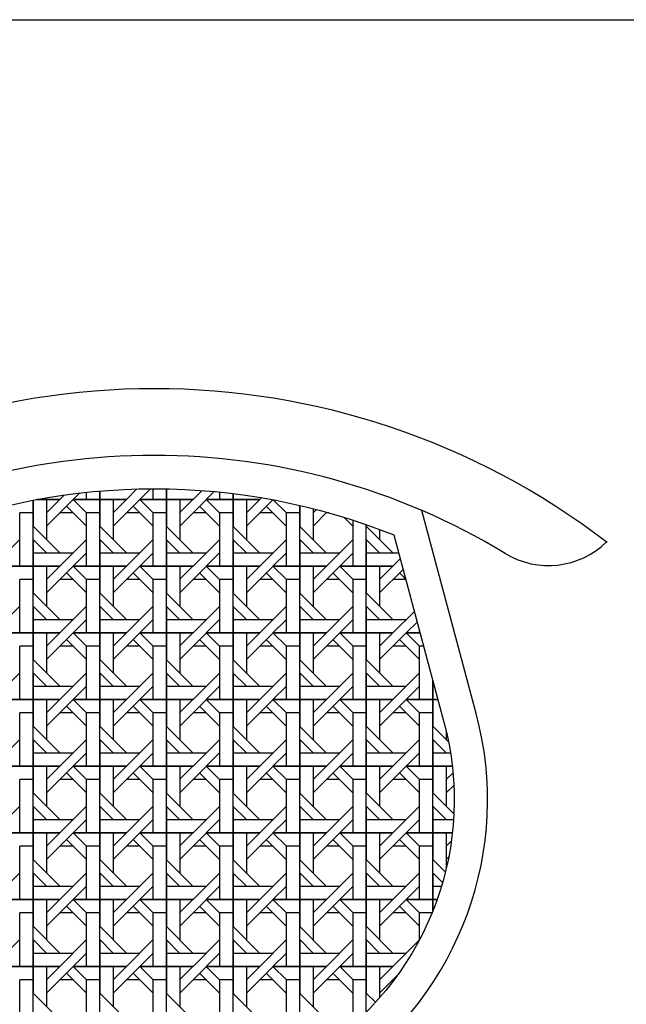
# Model space of a CAD drawing. Header units: millimetres. Extents: x 36213 to 52357, y 13387 to 22894.
# Tile 13 of 24: x 41770 to 42207, y 16303 to 17012. Entities that reach past the tile are written whole.
import ezdxf

# ---------------------------------------------------------------- set-up
doc = ezdxf.new("R2010")
doc.units = ezdxf.units.MM
doc.layers.add('L1', color=7, linetype='Continuous')

# ---------------------------------------------------------------- blocks, each defined once
blk = doc.blocks.new('*X59')
at = {"color": 0}
for p, q in [((210.355, 121.167), (209.968, 120.781)), ((210.769, 120.781), (210.769, 121.213)), ((211.569, 121.29), (211.569, 120.781)), ((211.569, 120.781), (211.569, 121.29)), ((213.802, 121.415), (213.169, 120.781)), ((214.615, 121.428), (213.968, 120.781)), ((214.769, 120.781), (214.769, 121.429)), ((215.569, 121.422), (215.569, 120.781)), ((215.569, 120.781), (215.569, 121.422)), ((217.71, 121.322), (217.169, 120.781)), ((218.448, 121.26), (217.968, 120.781)), ((218.769, 120.781), (218.769, 121.229)), ((219.569, 121.139), (219.569, 120.781)), ((219.569, 120.781), (219.569, 121.139)), ((207.569, 116.781), (207.569, 120.738)), ((207.569, 120.738), (207.569, 119.181)), ((207.797, 120.781), (209.169, 120.781)), ((209.169, 120.781), (207.797, 120.781)), ((208.368, 119.981), (209.168, 120.781)), ((208.369, 120.781), (208.369, 118.381)), ((208.369, 119.181), (209.969, 120.781)), ((209.436, 121.049), (209.169, 120.781)), ((209.968, 120.781), (210.768, 119.981)), ((209.969, 120.781), (211.569, 120.781)), ((211.569, 120.781), (209.969, 120.781)), ((211.569, 116.781), (211.569, 120.781)), ((211.569, 120.781), (211.569, 120.781)), ((211.569, 120.781), (213.169, 120.781)), ((211.569, 120.781), (211.569, 119.181)), ((213.169, 120.781), (211.569, 120.781)), ((212.368, 119.981), (213.168, 120.781)), ((212.369, 120.781), (212.369, 118.381)), ((212.369, 119.181), (213.969, 120.781)), ((213.968, 120.781), (214.768, 119.981)), ((213.969, 120.781), (215.569, 120.781)), ((215.569, 120.781), (213.969, 120.781)), ((215.569, 116.781), (215.569, 120.781)), ((215.569, 120.781), (215.569, 120.781)), ((215.569, 120.781), (217.169, 120.781)), ((215.569, 120.781), (215.569, 119.181)), ((217.169, 120.781), (215.569, 120.781)), ((216.368, 119.981), (217.168, 120.781)), ((216.369, 120.781), (216.369, 118.381)), ((216.369, 119.181), (217.969, 120.781)), ((217.968, 120.781), (218.768, 119.981)), ((217.969, 120.781), (219.569, 120.781)), ((219.569, 120.781), (217.969, 120.781)), ((219.569, 116.781), (219.569, 120.781)), ((219.569, 120.781), (219.569, 120.781)), ((219.569, 120.781), (221.169, 120.781)), ((219.569, 120.781), (219.569, 119.181)), ((221.169, 120.781), (219.569, 120.781)), ((220.369, 120.781), (220.369, 118.381)), ((220.369, 119.981), (221.169, 120.781)), ((220.369, 119.181), (221.956, 120.769)), ((221.277, 120.889), (221.169, 120.781)), ((221.987, 120.763), (222.769, 119.981)), ((206.769, 116.781), (206.769, 119.981)), ((207.569, 119.981), (206.769, 119.981)), ((209.969, 119.981), (209.169, 119.981)), ((209.568, 120.381), (210.768, 119.181)), ((210.769, 116.781), (210.769, 119.981)), ((211.569, 119.981), (210.769, 119.981)), ((213.969, 119.981), (213.169, 119.981)), ((213.568, 120.381), (214.768, 119.181)), ((214.769, 116.781), (214.769, 119.981)), ((215.569, 119.981), (214.769, 119.981)), ((217.969, 119.981), (217.169, 119.981)), ((217.568, 120.381), (218.768, 119.181)), ((218.769, 116.781), (218.769, 119.981)), ((219.569, 119.981), (218.769, 119.981)), ((221.969, 119.981), (221.169, 119.981)), ((221.568, 120.381), (222.768, 119.181)), ((222.769, 116.781), (222.769, 119.981)), ((223.569, 119.981), (222.769, 119.981)), ((223.569, 116.781), (223.569, 120.431)), ((223.569, 120.431), (223.569, 119.181)), ((224.369, 120.237), (224.369, 118.381)), ((224.369, 119.981), (224.572, 120.184)), ((224.369, 119.181), (225.202, 120.015)), ((225.321, 119.981), (225.169, 119.981)), ((226.239, 119.71), (226.768, 119.181)), ((226.769, 116.781), (226.769, 119.543)), ((209.168, 117.581), (207.568, 119.181)), ((213.168, 117.581), (211.568, 119.181)), ((217.168, 117.581), (215.568, 119.181)), ((221.168, 117.581), (219.568, 119.181)), ((225.168, 117.581), (223.568, 119.181)), ((229.168, 117.581), (227.568, 119.181)), ((227.569, 116.781), (227.569, 119.274)), ((227.569, 119.274), (227.569, 119.181)), ((228.369, 118.985), (228.369, 118.381)), ((206.769, 118.381), (205.169, 116.781)), ((208.368, 117.581), (207.568, 118.381)), ((207.569, 118.381), (207.569, 116.781)), ((210.769, 118.381), (209.169, 116.781)), ((212.368, 117.581), (211.568, 118.381)), ((211.569, 118.381), (211.569, 116.781)), ((214.769, 118.381), (213.169, 116.781)), ((216.368, 117.581), (215.568, 118.381)), ((215.569, 118.381), (215.569, 116.781)), ((218.769, 118.381), (217.169, 116.781)), ((220.369, 117.581), (219.568, 118.381)), ((219.569, 118.381), (219.569, 116.781)), ((222.769, 118.381), (221.169, 116.781)), ((223.569, 118.381), (223.569, 116.781)), ((224.369, 117.581), (223.569, 118.381)), ((226.769, 118.381), (225.169, 116.781)), ((227.569, 118.381), (227.569, 116.781)), ((228.369, 117.581), (227.569, 118.381)), ((207.569, 117.581), (209.969, 117.581)), ((210.768, 117.581), (209.968, 116.781)), ((211.569, 117.581), (213.969, 117.581)), ((214.768, 117.581), (213.968, 116.781)), ((215.569, 117.581), (217.969, 117.581)), ((218.768, 117.581), (217.968, 116.781)), ((219.569, 117.581), (221.969, 117.581)), ((222.769, 117.581), (221.968, 116.781)), ((223.569, 117.581), (225.969, 117.581)), ((226.769, 117.581), (225.969, 116.781)), ((227.569, 117.581), (229.511, 117.581)), ((229.607, 117.22), (229.169, 116.781)), ((205.969, 116.781), (207.569, 116.781)), ((207.569, 116.781), (205.969, 116.781)), ((207.569, 112.781), (207.569, 116.781)), ((207.569, 116.781), (207.569, 116.781)), ((207.569, 116.781), (209.169, 116.781)), ((207.569, 116.781), (207.569, 115.181)), ((209.169, 116.781), (207.569, 116.781)), ((208.368, 115.981), (209.168, 116.781)), ((208.369, 116.781), (208.369, 114.381)), ((208.369, 115.181), (209.969, 116.781)), ((209.568, 116.381), (210.768, 115.181)), ((209.968, 116.781), (210.768, 115.981)), ((209.969, 116.781), (211.569, 116.781)), ((211.569, 116.781), (209.969, 116.781)), ((211.569, 112.781), (211.569, 116.781)), ((211.569, 116.781), (211.569, 116.781)), ((211.569, 116.781), (213.169, 116.781)), ((211.569, 116.781), (211.569, 115.181)), ((213.169, 116.781), (211.569, 116.781)), ((212.368, 115.981), (213.168, 116.781)), ((212.369, 116.781), (212.369, 114.381)), ((212.369, 115.181), (213.969, 116.781)), ((213.568, 116.381), (214.768, 115.181)), ((213.968, 116.781), (214.768, 115.981)), ((213.969, 116.781), (215.569, 116.781)), ((215.569, 116.781), (213.969, 116.781)), ((215.569, 112.781), (215.569, 116.781)), ((215.569, 116.781), (215.569, 116.781)), ((215.569, 116.781), (217.169, 116.781)), ((215.569, 116.781), (215.569, 115.181)), ((217.169, 116.781), (215.569, 116.781)), ((216.368, 115.981), (217.168, 116.781)), ((216.369, 116.781), (216.369, 114.381)), ((216.369, 115.181), (217.969, 116.781)), ((217.568, 116.381), (218.768, 115.181)), ((217.968, 116.781), (218.768, 115.981)), ((217.969, 116.781), (219.569, 116.781)), ((219.569, 116.781), (217.969, 116.781)), ((219.569, 112.781), (219.569, 116.781)), ((219.569, 116.781), (219.569, 116.781)), ((219.569, 116.781), (221.169, 116.781)), ((219.569, 116.781), (219.569, 115.181)), ((221.169, 116.781), (219.569, 116.781)), ((220.369, 116.781), (220.369, 114.381)), ((220.369, 115.981), (221.169, 116.781)), ((220.369, 115.181), (221.969, 116.781)), ((221.568, 116.381), (222.768, 115.181)), ((221.969, 116.781), (223.569, 116.781)), ((223.569, 116.781), (221.969, 116.781)), ((221.968, 116.781), (222.769, 115.981)), ((223.569, 112.781), (223.569, 116.781)), ((223.569, 116.781), (223.569, 116.781)), ((223.569, 116.781), (225.169, 116.781)), ((223.569, 116.781), (223.569, 115.181)), ((225.169, 116.781), (223.569, 116.781)), ((224.369, 116.781), (224.369, 114.381)), ((224.369, 115.981), (225.169, 116.781)), ((224.369, 115.181), (225.969, 116.781)), ((225.568, 116.381), (226.768, 115.181)), ((225.969, 116.781), (227.569, 116.781)), ((227.569, 116.781), (225.969, 116.781)), ((225.969, 116.781), (226.769, 115.981)), ((227.569, 112.781), (227.569, 116.781)), ((227.569, 116.781), (227.569, 116.781)), ((227.569, 116.781), (229.169, 116.781)), ((227.569, 116.781), (227.569, 115.181)), ((229.169, 116.781), (227.569, 116.781)), ((228.369, 116.781), (228.369, 114.381)), ((228.369, 115.981), (229.169, 116.781)), ((228.369, 115.181), (229.777, 116.589)), ((229.568, 116.381), (229.929, 116.021)), ((206.769, 112.781), (206.769, 115.981)), ((207.569, 115.981), (206.769, 115.981)), ((209.969, 115.981), (209.169, 115.981)), ((210.769, 112.781), (210.769, 115.981)), ((211.569, 115.981), (210.769, 115.981)), ((213.969, 115.981), (213.169, 115.981)), ((214.769, 112.781), (214.769, 115.981)), ((215.569, 115.981), (214.769, 115.981)), ((217.969, 115.981), (217.169, 115.981)), ((218.769, 112.781), (218.769, 115.981)), ((219.569, 115.981), (218.769, 115.981)), ((221.969, 115.981), (221.169, 115.981)), ((222.769, 112.781), (222.769, 115.981)), ((223.569, 115.981), (222.769, 115.981)), ((225.969, 115.981), (225.169, 115.981)), ((226.769, 112.781), (226.769, 115.981)), ((227.569, 115.981), (226.769, 115.981)), ((229.939, 115.981), (229.169, 115.981)), ((209.168, 113.581), (207.568, 115.181)), ((213.168, 113.581), (211.568, 115.181)), ((217.168, 113.581), (215.568, 115.181)), ((221.168, 113.581), (219.568, 115.181)), ((225.168, 113.581), (223.568, 115.181)), ((229.168, 113.581), (227.568, 115.181)), ((206.769, 114.381), (205.169, 112.781)), ((208.368, 113.581), (207.568, 114.381)), ((207.569, 114.381), (207.569, 112.781)), ((210.769, 114.381), (209.169, 112.781)), ((212.368, 113.581), (211.568, 114.381)), ((211.569, 114.381), (211.569, 112.781)), ((214.769, 114.381), (213.169, 112.781)), ((216.368, 113.581), (215.568, 114.381)), ((215.569, 114.381), (215.569, 112.781)), ((218.769, 114.381), (217.169, 112.781)), ((220.369, 113.581), (219.568, 114.381)), ((219.569, 114.381), (219.569, 112.781)), ((222.769, 114.381), (221.169, 112.781)), ((223.569, 114.381), (223.569, 112.781)), ((224.369, 113.581), (223.569, 114.381)), ((226.769, 114.381), (225.169, 112.781)), ((227.569, 114.381), (227.569, 112.781)), ((228.369, 113.581), (227.569, 114.381)), ((230.453, 114.065), (229.169, 112.781)), ((207.569, 113.581), (209.969, 113.581)), ((210.768, 113.581), (209.968, 112.781)), ((211.569, 113.581), (213.969, 113.581)), ((214.768, 113.581), (213.968, 112.781)), ((215.569, 113.581), (217.969, 113.581)), ((218.768, 113.581), (217.968, 112.781)), ((219.569, 113.581), (221.969, 113.581)), ((222.769, 113.581), (221.968, 112.781)), ((223.569, 113.581), (225.969, 113.581)), ((226.769, 113.581), (225.969, 112.781)), ((227.569, 113.581), (229.969, 113.581)), ((230.622, 113.434), (229.969, 112.781)), ((230.769, 112.781), (230.769, 112.887)), ((205.969, 112.781), (207.569, 112.781)), ((207.569, 112.781), (205.969, 112.781)), ((207.569, 108.781), (207.569, 112.781)), ((207.569, 112.781), (207.569, 112.781)), ((207.569, 112.781), (209.169, 112.781)), ((207.569, 112.781), (207.569, 111.181)), ((209.169, 112.781), (207.569, 112.781)), ((208.368, 111.981), (209.168, 112.781)), ((208.369, 112.781), (208.369, 110.381)), ((208.369, 111.181), (209.969, 112.781)), ((209.568, 112.381), (210.768, 111.181)), ((209.968, 112.781), (210.768, 111.981)), ((209.969, 112.781), (211.569, 112.781)), ((211.569, 112.781), (209.969, 112.781)), ((211.569, 108.781), (211.569, 112.781)), ((211.569, 112.781), (211.569, 112.781)), ((211.569, 112.781), (213.169, 112.781)), ((211.569, 112.781), (211.569, 111.181)), ((213.169, 112.781), (211.569, 112.781)), ((212.368, 111.981), (213.168, 112.781)), ((212.369, 112.781), (212.369, 110.381)), ((212.369, 111.181), (213.969, 112.781)), ((213.568, 112.381), (214.768, 111.181)), ((213.968, 112.781), (214.768, 111.981)), ((213.969, 112.781), (215.569, 112.781)), ((215.569, 112.781), (213.969, 112.781)), ((215.569, 108.781), (215.569, 112.781)), ((215.569, 112.781), (215.569, 112.781)), ((215.569, 112.781), (217.169, 112.781)), ((215.569, 112.781), (215.569, 111.181)), ((217.169, 112.781), (215.569, 112.781)), ((216.368, 111.981), (217.168, 112.781)), ((216.369, 112.781), (216.369, 110.381)), ((216.369, 111.181), (217.969, 112.781)), ((217.568, 112.381), (218.768, 111.181)), ((217.968, 112.781), (218.768, 111.981)), ((217.969, 112.781), (219.569, 112.781)), ((219.569, 112.781), (217.969, 112.781)), ((219.569, 108.781), (219.569, 112.781)), ((219.569, 112.781), (219.569, 112.781)), ((219.569, 112.781), (221.169, 112.781)), ((219.569, 112.781), (219.569, 111.181)), ((221.169, 112.781), (219.569, 112.781)), ((220.369, 112.781), (220.369, 110.381)), ((220.369, 111.981), (221.169, 112.781)), ((220.369, 111.181), (221.969, 112.781)), ((221.568, 112.381), (222.768, 111.181)), ((221.969, 112.781), (223.569, 112.781)), ((223.569, 112.781), (221.969, 112.781)), ((221.968, 112.781), (222.769, 111.981)), ((223.569, 108.781), (223.569, 112.781)), ((223.569, 112.781), (223.569, 112.781)), ((223.569, 112.781), (225.169, 112.781)), ((223.569, 112.781), (223.569, 111.181)), ((225.169, 112.781), (223.569, 112.781)), ((224.369, 112.781), (224.369, 110.381)), ((224.369, 111.981), (225.169, 112.781)), ((224.369, 111.181), (225.969, 112.781)), ((225.568, 112.381), (226.768, 111.181)), ((225.969, 112.781), (227.569, 112.781)), ((227.569, 112.781), (225.969, 112.781)), ((225.969, 112.781), (226.769, 111.981)), ((227.569, 108.781), (227.569, 112.781)), ((227.569, 112.781), (227.569, 112.781)), ((227.569, 112.781), (229.169, 112.781)), ((227.569, 112.781), (227.569, 111.181)), ((229.169, 112.781), (227.569, 112.781)), ((228.369, 112.781), (228.369, 110.381)), ((228.369, 111.981), (229.169, 112.781)), ((228.369, 111.181), (229.969, 112.781)), ((229.568, 112.381), (230.768, 111.181)), ((229.969, 112.781), (230.797, 112.781)), ((230.797, 112.781), (229.969, 112.781)), ((229.969, 112.781), (230.769, 111.981)), ((206.769, 108.781), (206.769, 111.981)), ((207.569, 111.981), (206.769, 111.981)), ((209.969, 111.981), (209.169, 111.981)), ((210.769, 108.781), (210.769, 111.981)), ((211.569, 111.981), (210.769, 111.981)), ((213.969, 111.981), (213.169, 111.981)), ((214.769, 108.781), (214.769, 111.981)), ((215.569, 111.981), (214.769, 111.981)), ((217.969, 111.981), (217.169, 111.981)), ((218.769, 108.781), (218.769, 111.981)), ((219.569, 111.981), (218.769, 111.981)), ((221.969, 111.981), (221.169, 111.981)), ((222.769, 108.781), (222.769, 111.981)), ((223.569, 111.981), (222.769, 111.981)), ((225.969, 111.981), (225.169, 111.981)), ((226.769, 108.781), (226.769, 111.981)), ((227.569, 111.981), (226.769, 111.981)), ((229.969, 111.981), (229.169, 111.981)), ((230.769, 108.781), (230.769, 111.981)), ((231.011, 111.981), (230.769, 111.981)), ((209.168, 109.581), (207.568, 111.181)), ((213.168, 109.581), (211.568, 111.181)), ((217.168, 109.581), (215.568, 111.181)), ((221.168, 109.581), (219.568, 111.181)), ((225.168, 109.581), (223.568, 111.181)), ((229.168, 109.581), (227.568, 111.181)), ((206.769, 110.381), (205.169, 108.781)), ((208.368, 109.581), (207.568, 110.381)), ((207.569, 110.381), (207.569, 108.781)), ((210.769, 110.381), (209.169, 108.781)), ((212.368, 109.581), (211.568, 110.381)), ((211.569, 110.381), (211.569, 108.781)), ((214.769, 110.381), (213.169, 108.781)), ((216.368, 109.581), (215.568, 110.381)), ((215.569, 110.381), (215.569, 108.781)), ((218.769, 110.381), (217.169, 108.781)), ((220.369, 109.581), (219.568, 110.381)), ((219.569, 110.381), (219.569, 108.781)), ((222.769, 110.381), (221.169, 108.781)), ((223.569, 110.381), (223.569, 108.781)), ((224.369, 109.581), (223.569, 110.381)), ((226.769, 110.381), (225.169, 108.781)), ((227.569, 110.381), (227.569, 108.781)), ((228.369, 109.581), (227.569, 110.381)), ((230.769, 110.381), (229.169, 108.781)), ((231.569, 109.901), (231.569, 108.781)), ((231.569, 108.781), (231.569, 109.901)), ((207.569, 109.581), (209.969, 109.581)), ((210.768, 109.581), (209.968, 108.781)), ((211.569, 109.581), (213.969, 109.581)), ((214.768, 109.581), (213.968, 108.781)), ((215.569, 109.581), (217.969, 109.581)), ((218.768, 109.581), (217.968, 108.781)), ((219.569, 109.581), (221.969, 109.581)), ((222.769, 109.581), (221.968, 108.781)), ((223.569, 109.581), (225.969, 109.581)), ((226.769, 109.581), (225.969, 108.781)), ((227.569, 109.581), (229.969, 109.581)), ((230.769, 109.581), (229.969, 108.781)), ((231.569, 109.581), (231.654, 109.581)), ((205.969, 108.781), (207.569, 108.781)), ((207.569, 108.781), (205.969, 108.781)), ((207.569, 104.781), (207.569, 108.781)), ((207.569, 108.781), (207.569, 108.781)), ((207.569, 108.781), (209.169, 108.781)), ((207.569, 108.781), (207.569, 107.181)), ((209.169, 108.781), (207.569, 108.781)), ((208.368, 107.981), (209.168, 108.781)), ((208.369, 108.781), (208.369, 106.381)), ((208.369, 107.181), (209.969, 108.781)), ((209.968, 108.781), (210.768, 107.981)), ((209.969, 108.781), (211.569, 108.781)), ((211.569, 108.781), (209.969, 108.781)), ((211.569, 104.781), (211.569, 108.781)), ((211.569, 108.781), (211.569, 108.781)), ((211.569, 108.781), (213.169, 108.781)), ((211.569, 108.781), (211.569, 107.181)), ((213.169, 108.781), (211.569, 108.781)), ((212.368, 107.981), (213.168, 108.781)), ((212.369, 108.781), (212.369, 106.381)), ((212.369, 107.181), (213.969, 108.781)), ((213.968, 108.781), (214.768, 107.981)), ((213.969, 108.781), (215.569, 108.781)), ((215.569, 108.781), (213.969, 108.781)), ((215.569, 104.781), (215.569, 108.781)), ((215.569, 108.781), (215.569, 108.781)), ((215.569, 108.781), (217.169, 108.781)), ((215.569, 108.781), (215.569, 107.181)), ((217.169, 108.781), (215.569, 108.781)), ((216.368, 107.981), (217.168, 108.781)), ((216.369, 108.781), (216.369, 106.381)), ((216.369, 107.181), (217.969, 108.781)), ((217.968, 108.781), (218.768, 107.981)), ((217.969, 108.781), (219.569, 108.781)), ((219.569, 108.781), (217.969, 108.781)), ((219.569, 104.781), (219.569, 108.781)), ((219.569, 108.781), (219.569, 108.781)), ((219.569, 108.781), (221.169, 108.781)), ((219.569, 108.781), (219.569, 107.181)), ((221.169, 108.781), (219.569, 108.781)), ((220.369, 108.781), (220.369, 106.381)), ((220.369, 107.981), (221.169, 108.781)), ((220.369, 107.181), (221.969, 108.781)), ((221.969, 108.781), (223.569, 108.781)), ((223.569, 108.781), (221.969, 108.781)), ((221.968, 108.781), (222.769, 107.981)), ((223.569, 104.781), (223.569, 108.781)), ((223.569, 108.781), (223.569, 108.781)), ((223.569, 108.781), (225.169, 108.781)), ((223.569, 108.781), (223.569, 107.181)), ((225.169, 108.781), (223.569, 108.781)), ((224.369, 108.781), (224.369, 106.381)), ((224.369, 107.981), (225.169, 108.781)), ((224.369, 107.181), (225.969, 108.781)), ((225.969, 108.781), (227.569, 108.781)), ((227.569, 108.781), (225.969, 108.781)), ((225.969, 108.781), (226.769, 107.981)), ((227.569, 104.781), (227.569, 108.781)), ((227.569, 108.781), (227.569, 108.781)), ((227.569, 108.781), (229.169, 108.781)), ((227.569, 108.781), (227.569, 107.181)), ((229.169, 108.781), (227.569, 108.781)), ((228.369, 108.781), (228.369, 106.381)), ((228.369, 107.981), (229.169, 108.781)), ((228.369, 107.181), (229.969, 108.781)), ((229.969, 108.781), (231.569, 108.781)), ((231.569, 108.781), (229.969, 108.781)), ((229.969, 108.781), (230.769, 107.981)), ((231.569, 104.781), (231.569, 108.781)), ((231.569, 108.781), (231.569, 108.781)), ((231.569, 108.781), (231.869, 108.781)), ((231.569, 108.781), (231.569, 107.181)), ((231.869, 108.781), (231.569, 108.781)), ((209.568, 108.381), (210.768, 107.181)), ((213.568, 108.381), (214.768, 107.181)), ((217.568, 108.381), (218.768, 107.181)), ((221.568, 108.381), (222.768, 107.181)), ((225.568, 108.381), (226.768, 107.181)), ((229.568, 108.381), (230.768, 107.181)), ((206.769, 104.781), (206.769, 107.981)), ((207.569, 107.981), (206.769, 107.981)), ((209.969, 107.981), (209.169, 107.981)), ((210.769, 104.781), (210.769, 107.981)), ((211.569, 107.981), (210.769, 107.981)), ((213.969, 107.981), (213.169, 107.981)), ((214.769, 104.781), (214.769, 107.981)), ((215.569, 107.981), (214.769, 107.981)), ((217.969, 107.981), (217.169, 107.981)), ((218.769, 104.781), (218.769, 107.981)), ((219.569, 107.981), (218.769, 107.981)), ((221.969, 107.981), (221.169, 107.981)), ((222.769, 104.781), (222.769, 107.981)), ((223.569, 107.981), (222.769, 107.981)), ((225.969, 107.981), (225.169, 107.981)), ((226.769, 104.781), (226.769, 107.981)), ((227.569, 107.981), (226.769, 107.981)), ((229.969, 107.981), (229.169, 107.981)), ((230.769, 104.781), (230.769, 107.981)), ((231.569, 107.981), (230.769, 107.981)), ((209.168, 105.581), (207.568, 107.181)), ((213.168, 105.581), (211.568, 107.181)), ((217.168, 105.581), (215.568, 107.181)), ((221.168, 105.581), (219.568, 107.181)), ((225.168, 105.581), (223.568, 107.181)), ((229.168, 105.581), (227.568, 107.181)), ((232.505, 106.244), (231.568, 107.181)), ((206.769, 106.381), (205.169, 104.781)), ((208.368, 105.581), (207.568, 106.381)), ((207.569, 106.381), (207.569, 104.781)), ((210.769, 106.381), (209.169, 104.781)), ((212.368, 105.581), (211.568, 106.381)), ((211.569, 106.381), (211.569, 104.781)), ((214.769, 106.381), (213.169, 104.781)), ((216.368, 105.581), (215.568, 106.381)), ((215.569, 106.381), (215.569, 104.781)), ((218.769, 106.381), (217.169, 104.781)), ((220.369, 105.581), (219.568, 106.381)), ((219.569, 106.381), (219.569, 104.781)), ((222.769, 106.381), (221.169, 104.781)), ((223.569, 106.381), (223.569, 104.781)), ((224.369, 105.581), (223.569, 106.381)), ((226.769, 106.381), (225.169, 104.781)), ((227.569, 106.381), (227.569, 104.781)), ((228.369, 105.581), (227.569, 106.381)), ((230.769, 106.381), (229.169, 104.781)), ((231.569, 106.381), (231.569, 104.781)), ((232.369, 105.581), (231.569, 106.381)), ((232.369, 106.88), (232.369, 106.381)), ((207.569, 105.581), (209.969, 105.581)), ((210.768, 105.581), (209.968, 104.781)), ((211.569, 105.581), (213.969, 105.581)), ((214.768, 105.581), (213.968, 104.781)), ((215.569, 105.581), (217.969, 105.581)), ((218.768, 105.581), (217.968, 104.781)), ((219.569, 105.581), (221.969, 105.581)), ((222.769, 105.581), (221.968, 104.781)), ((223.569, 105.581), (225.969, 105.581)), ((226.769, 105.581), (225.969, 104.781)), ((227.569, 105.581), (229.969, 105.581)), ((230.769, 105.581), (229.969, 104.781)), ((231.569, 105.581), (232.623, 105.581)), ((205.969, 104.781), (207.569, 104.781)), ((207.569, 104.781), (205.969, 104.781)), ((207.569, 100.781), (207.569, 104.781)), ((207.569, 104.781), (207.569, 104.781)), ((207.569, 104.781), (209.169, 104.781)), ((207.569, 104.781), (207.569, 103.181)), ((209.169, 104.781), (207.569, 104.781)), ((208.368, 103.981), (209.168, 104.781)), ((208.369, 104.781), (208.369, 102.381)), ((208.369, 103.181), (209.969, 104.781)), ((209.968, 104.781), (210.768, 103.981)), ((209.969, 104.781), (211.569, 104.781)), ((211.569, 104.781), (209.969, 104.781)), ((211.569, 100.781), (211.569, 104.781)), ((211.569, 104.781), (211.569, 104.781)), ((211.569, 104.781), (213.169, 104.781)), ((211.569, 104.781), (211.569, 103.181)), ((213.169, 104.781), (211.569, 104.781)), ((212.368, 103.981), (213.168, 104.781)), ((212.369, 104.781), (212.369, 102.381)), ((212.369, 103.181), (213.969, 104.781)), ((213.968, 104.781), (214.768, 103.981)), ((213.969, 104.781), (215.569, 104.781)), ((215.569, 104.781), (213.969, 104.781)), ((215.569, 100.781), (215.569, 104.781)), ((215.569, 104.781), (215.569, 104.781)), ((215.569, 104.781), (217.169, 104.781)), ((215.569, 104.781), (215.569, 103.181)), ((217.169, 104.781), (215.569, 104.781)), ((216.368, 103.981), (217.168, 104.781)), ((216.369, 104.781), (216.369, 102.381)), ((216.369, 103.181), (217.969, 104.781)), ((217.968, 104.781), (218.768, 103.981)), ((217.969, 104.781), (219.569, 104.781)), ((219.569, 104.781), (217.969, 104.781)), ((219.569, 100.781), (219.569, 104.781)), ((219.569, 104.781), (219.569, 104.781)), ((219.569, 104.781), (221.169, 104.781)), ((219.569, 104.781), (219.569, 103.181)), ((221.169, 104.781), (219.569, 104.781)), ((220.369, 104.781), (220.369, 102.381)), ((220.369, 103.981), (221.169, 104.781)), ((220.369, 103.181), (221.969, 104.781)), ((221.969, 104.781), (223.569, 104.781)), ((223.569, 104.781), (221.969, 104.781)), ((221.968, 104.781), (222.769, 103.981)), ((223.569, 100.781), (223.569, 104.781)), ((223.569, 104.781), (223.569, 104.781)), ((223.569, 104.781), (225.169, 104.781)), ((223.569, 104.781), (223.569, 103.181)), ((225.169, 104.781), (223.569, 104.781)), ((224.369, 104.781), (224.369, 102.381)), ((224.369, 103.981), (225.169, 104.781)), ((224.369, 103.181), (225.969, 104.781)), ((225.969, 104.781), (227.569, 104.781)), ((227.569, 104.781), (225.969, 104.781)), ((225.969, 104.781), (226.769, 103.981)), ((227.569, 100.781), (227.569, 104.781)), ((227.569, 104.781), (227.569, 104.781)), ((227.569, 104.781), (229.169, 104.781)), ((227.569, 104.781), (227.569, 103.181)), ((229.169, 104.781), (227.569, 104.781)), ((228.369, 104.781), (228.369, 102.381)), ((228.369, 103.981), (229.169, 104.781)), ((228.369, 103.181), (229.969, 104.781)), ((229.969, 104.781), (231.569, 104.781)), ((231.569, 104.781), (229.969, 104.781)), ((229.969, 104.781), (230.769, 103.981)), ((231.569, 100.781), (231.569, 104.781)), ((231.569, 104.781), (231.569, 104.781)), ((231.569, 104.781), (232.731, 104.781)), ((231.569, 104.781), (231.569, 103.181)), ((232.731, 104.781), (231.569, 104.781)), ((232.369, 104.781), (232.369, 102.381)), ((206.769, 100.781), (206.769, 103.981)), ((207.569, 103.981), (206.769, 103.981)), ((209.969, 103.981), (209.169, 103.981)), ((209.568, 104.381), (210.768, 103.181)), ((210.769, 100.781), (210.769, 103.981)), ((211.569, 103.981), (210.769, 103.981)), ((213.969, 103.981), (213.169, 103.981)), ((213.568, 104.381), (214.768, 103.181)), ((214.769, 100.781), (214.769, 103.981)), ((215.569, 103.981), (214.769, 103.981)), ((217.969, 103.981), (217.169, 103.981)), ((217.568, 104.381), (218.768, 103.181)), ((218.769, 100.781), (218.769, 103.981)), ((219.569, 103.981), (218.769, 103.981)), ((221.969, 103.981), (221.169, 103.981)), ((221.568, 104.381), (222.768, 103.181)), ((222.769, 100.781), (222.769, 103.981)), ((223.569, 103.981), (222.769, 103.981)), ((225.969, 103.981), (225.169, 103.981)), ((225.568, 104.381), (226.768, 103.181)), ((226.769, 100.781), (226.769, 103.981)), ((227.569, 103.981), (226.769, 103.981)), ((229.969, 103.981), (229.169, 103.981)), ((229.568, 104.381), (230.768, 103.181)), ((230.769, 100.781), (230.769, 103.981)), ((231.569, 103.981), (230.769, 103.981)), ((232.369, 103.981), (232.771, 104.383)), ((232.369, 103.181), (232.822, 103.635)), ((209.168, 101.581), (207.568, 103.181)), ((213.168, 101.581), (211.568, 103.181)), ((217.168, 101.581), (215.568, 103.181)), ((221.168, 101.581), (219.568, 103.181)), ((225.168, 101.581), (223.568, 103.181)), ((229.168, 101.581), (227.568, 103.181)), ((232.823, 101.927), (231.568, 103.181)), ((206.769, 102.381), (205.169, 100.781)), ((208.368, 101.581), (207.568, 102.381)), ((207.569, 102.381), (207.569, 100.781)), ((210.769, 102.381), (209.169, 100.781)), ((212.368, 101.581), (211.568, 102.381)), ((211.569, 102.381), (211.569, 100.781)), ((214.769, 102.381), (213.169, 100.781)), ((216.368, 101.581), (215.568, 102.381)), ((215.569, 102.381), (215.569, 100.781)), ((218.769, 102.381), (217.169, 100.781)), ((220.369, 101.581), (219.568, 102.381)), ((219.569, 102.381), (219.569, 100.781)), ((222.769, 102.381), (221.169, 100.781)), ((223.569, 102.381), (223.569, 100.781)), ((224.369, 101.581), (223.569, 102.381)), ((226.769, 102.381), (225.169, 100.781)), ((227.569, 102.381), (227.569, 100.781)), ((228.369, 101.581), (227.569, 102.381)), ((230.769, 102.381), (229.169, 100.781)), ((231.569, 102.381), (231.569, 100.781)), ((232.369, 101.581), (231.569, 102.381)), ((207.569, 101.581), (209.969, 101.581)), ((210.768, 101.581), (209.968, 100.781)), ((211.569, 101.581), (213.969, 101.581)), ((214.768, 101.581), (213.968, 100.781)), ((215.569, 101.581), (217.969, 101.581)), ((218.768, 101.581), (217.968, 100.781)), ((219.569, 101.581), (221.969, 101.581)), ((222.769, 101.581), (221.968, 100.781)), ((223.569, 101.581), (225.969, 101.581)), ((226.769, 101.581), (225.969, 100.781)), ((227.569, 101.581), (229.969, 101.581)), ((230.769, 101.581), (229.969, 100.781)), ((231.569, 101.581), (232.803, 101.581)), ((205.969, 100.781), (207.569, 100.781)), ((207.569, 100.781), (205.969, 100.781)), ((207.569, 96.781), (207.569, 100.781)), ((207.569, 100.781), (207.569, 100.781)), ((207.569, 100.781), (209.169, 100.781)), ((207.569, 100.781), (207.569, 99.181)), ((209.169, 100.781), (207.569, 100.781)), ((208.368, 99.981), (209.168, 100.781)), ((208.369, 100.781), (208.369, 98.381)), ((208.369, 99.181), (209.969, 100.781)), ((209.968, 100.781), (210.768, 99.981)), ((209.969, 100.781), (211.569, 100.781)), ((211.569, 100.781), (209.969, 100.781)), ((211.569, 96.781), (211.569, 100.781)), ((211.569, 100.781), (211.569, 100.781)), ((211.569, 100.781), (213.169, 100.781)), ((211.569, 100.781), (211.569, 99.181)), ((213.169, 100.781), (211.569, 100.781)), ((212.368, 99.981), (213.168, 100.781)), ((212.369, 100.781), (212.369, 98.381)), ((212.369, 99.181), (213.969, 100.781)), ((213.968, 100.781), (214.768, 99.981)), ((213.969, 100.781), (215.569, 100.781)), ((215.569, 100.781), (213.969, 100.781)), ((215.569, 96.781), (215.569, 100.781)), ((215.569, 100.781), (215.569, 100.781)), ((215.569, 100.781), (217.169, 100.781)), ((215.569, 100.781), (215.569, 99.181)), ((217.169, 100.781), (215.569, 100.781)), ((216.368, 99.981), (217.168, 100.781)), ((216.369, 100.781), (216.369, 98.381)), ((216.369, 99.181), (217.969, 100.781)), ((217.968, 100.781), (218.768, 99.981)), ((217.969, 100.781), (219.569, 100.781)), ((219.569, 100.781), (217.969, 100.781)), ((219.569, 96.781), (219.569, 100.781)), ((219.569, 100.781), (219.569, 100.781)), ((219.569, 100.781), (221.169, 100.781)), ((219.569, 100.781), (219.569, 99.181)), ((221.169, 100.781), (219.569, 100.781)), ((220.369, 100.781), (220.369, 98.381)), ((220.369, 99.981), (221.169, 100.781)), ((220.369, 99.181), (221.969, 100.781)), ((221.969, 100.781), (223.569, 100.781)), ((223.569, 100.781), (221.969, 100.781)), ((221.968, 100.781), (222.769, 99.981)), ((223.569, 96.781), (223.569, 100.781)), ((223.569, 100.781), (223.569, 100.781)), ((223.569, 100.781), (225.169, 100.781)), ((223.569, 100.781), (223.569, 99.181)), ((225.169, 100.781), (223.569, 100.781)), ((224.369, 100.781), (224.369, 98.381)), ((224.369, 99.981), (225.169, 100.781)), ((224.369, 99.181), (225.969, 100.781)), ((225.969, 100.781), (227.569, 100.781)), ((227.569, 100.781), (225.969, 100.781)), ((225.969, 100.781), (226.769, 99.981)), ((227.569, 96.781), (227.569, 100.781)), ((227.569, 100.781), (227.569, 100.781)), ((227.569, 100.781), (229.169, 100.781)), ((227.569, 100.781), (227.569, 99.181)), ((229.169, 100.781), (227.569, 100.781)), ((228.369, 100.781), (228.369, 98.381)), ((228.369, 99.981), (229.169, 100.781)), ((228.369, 99.181), (229.969, 100.781)), ((229.969, 100.781), (231.569, 100.781)), ((231.569, 100.781), (229.969, 100.781)), ((229.969, 100.781), (230.769, 99.981)), ((231.569, 96.781), (231.569, 100.781)), ((231.569, 100.781), (231.569, 100.781)), ((231.569, 100.781), (232.732, 100.781)), ((231.569, 100.781), (231.569, 99.181)), ((232.732, 100.781), (231.569, 100.781)), ((232.369, 100.781), (232.369, 98.674)), ((206.769, 96.781), (206.769, 99.981)), ((207.569, 99.981), (206.769, 99.981)), ((209.969, 99.981), (209.169, 99.981)), ((209.568, 100.381), (210.768, 99.181)), ((210.769, 96.781), (210.769, 99.981)), ((211.569, 99.981), (210.769, 99.981)), ((213.969, 99.981), (213.169, 99.981)), ((213.568, 100.381), (214.768, 99.181)), ((214.769, 96.781), (214.769, 99.981)), ((215.569, 99.981), (214.769, 99.981)), ((217.969, 99.981), (217.169, 99.981)), ((217.568, 100.381), (218.768, 99.181)), ((218.769, 96.781), (218.769, 99.981)), ((219.569, 99.981), (218.769, 99.981)), ((221.969, 99.981), (221.169, 99.981)), ((221.568, 100.381), (222.768, 99.181)), ((222.769, 96.781), (222.769, 99.981)), ((223.569, 99.981), (222.769, 99.981)), ((225.969, 99.981), (225.169, 99.981)), ((225.568, 100.381), (226.768, 99.181)), ((226.769, 96.781), (226.769, 99.981)), ((227.569, 99.981), (226.769, 99.981)), ((229.969, 99.981), (229.169, 99.981)), ((229.568, 100.381), (230.768, 99.181)), ((230.769, 96.781), (230.769, 99.981)), ((231.569, 99.981), (230.769, 99.981)), ((232.369, 99.981), (232.669, 100.281)), ((232.369, 99.181), (232.508, 99.32)), ((209.168, 97.581), (207.568, 99.181)), ((213.168, 97.581), (211.568, 99.181)), ((217.168, 97.581), (215.568, 99.181)), ((221.168, 97.581), (219.568, 99.181)), ((225.168, 97.581), (223.568, 99.181)), ((229.168, 97.581), (227.568, 99.181)), ((232.312, 98.438), (231.568, 99.181)), ((206.769, 98.381), (205.169, 96.781)), ((208.368, 97.581), (207.568, 98.381)), ((207.569, 98.381), (207.569, 96.781)), ((210.769, 98.381), (209.169, 96.781)), ((212.368, 97.581), (211.568, 98.381)), ((211.569, 98.381), (211.569, 96.781)), ((214.769, 98.381), (213.169, 96.781)), ((216.368, 97.581), (215.568, 98.381)), ((215.569, 98.381), (215.569, 96.781)), ((218.769, 98.381), (217.169, 96.781)), ((220.369, 97.581), (219.568, 98.381)), ((219.569, 98.381), (219.569, 96.781)), ((222.769, 98.381), (221.169, 96.781)), ((223.569, 98.381), (223.569, 96.781)), ((224.369, 97.581), (223.569, 98.381)), ((226.769, 98.381), (225.169, 96.781)), ((227.569, 98.381), (227.569, 96.781)), ((228.369, 97.581), (227.569, 98.381)), ((230.769, 98.381), (229.169, 96.781)), ((231.569, 98.381), (231.569, 96.781)), ((232.143, 97.807), (231.569, 98.381)), ((207.569, 97.581), (209.969, 97.581)), ((210.768, 97.581), (209.968, 96.781)), ((211.569, 97.581), (213.969, 97.581)), ((214.768, 97.581), (213.968, 96.781)), ((215.569, 97.581), (217.969, 97.581)), ((218.768, 97.581), (217.968, 96.781)), ((219.569, 97.581), (221.969, 97.581)), ((222.769, 97.581), (221.968, 96.781)), ((223.569, 97.581), (225.969, 97.581)), ((226.769, 97.581), (225.969, 96.781)), ((227.569, 97.581), (229.969, 97.581)), ((230.769, 97.581), (229.969, 96.781)), ((231.569, 97.581), (232.076, 97.581)), ((205.969, 96.781), (207.569, 96.781)), ((207.569, 96.781), (205.969, 96.781)), ((207.569, 92.781), (207.569, 96.781)), ((207.569, 96.781), (207.569, 96.781)), ((207.569, 96.781), (209.169, 96.781)), ((207.569, 96.781), (207.569, 95.181)), ((209.169, 96.781), (207.569, 96.781)), ((208.368, 95.981), (209.168, 96.781)), ((208.369, 96.781), (208.369, 94.381)), ((208.369, 95.181), (209.969, 96.781)), ((209.568, 96.381), (210.768, 95.181)), ((209.968, 96.781), (210.768, 95.981)), ((209.969, 96.781), (211.569, 96.781)), ((211.569, 96.781), (209.969, 96.781)), ((211.569, 92.781), (211.569, 96.781)), ((211.569, 96.781), (211.569, 96.781)), ((211.569, 96.781), (213.169, 96.781)), ((211.569, 96.781), (211.569, 95.181)), ((213.169, 96.781), (211.569, 96.781)), ((212.368, 95.981), (213.168, 96.781)), ((212.369, 96.781), (212.369, 94.381)), ((212.369, 95.181), (213.969, 96.781)), ((213.568, 96.381), (214.768, 95.181)), ((213.968, 96.781), (214.768, 95.981)), ((213.969, 96.781), (215.569, 96.781)), ((215.569, 96.781), (213.969, 96.781)), ((215.569, 92.781), (215.569, 96.781)), ((215.569, 96.781), (215.569, 96.781)), ((215.569, 96.781), (217.169, 96.781)), ((215.569, 96.781), (215.569, 95.181)), ((217.169, 96.781), (215.569, 96.781)), ((216.368, 95.981), (217.168, 96.781)), ((216.369, 96.781), (216.369, 94.381)), ((216.369, 95.181), (217.969, 96.781)), ((217.568, 96.381), (218.768, 95.181)), ((217.968, 96.781), (218.768, 95.981)), ((217.969, 96.781), (219.569, 96.781)), ((219.569, 96.781), (217.969, 96.781)), ((219.569, 92.781), (219.569, 96.781)), ((219.569, 96.781), (219.569, 96.781)), ((219.569, 96.781), (221.169, 96.781)), ((219.569, 96.781), (219.569, 95.181)), ((221.169, 96.781), (219.569, 96.781)), ((220.369, 96.781), (220.369, 94.381)), ((220.369, 95.981), (221.169, 96.781)), ((220.369, 95.181), (221.969, 96.781)), ((221.568, 96.381), (222.768, 95.181)), ((221.969, 96.781), (223.569, 96.781)), ((223.569, 96.781), (221.969, 96.781)), ((221.968, 96.781), (222.769, 95.981)), ((223.569, 92.781), (223.569, 96.781)), ((223.569, 96.781), (223.569, 96.781)), ((223.569, 96.781), (225.169, 96.781)), ((223.569, 96.781), (223.569, 95.181)), ((225.169, 96.781), (223.569, 96.781)), ((224.369, 96.781), (224.369, 94.381)), ((224.369, 95.981), (225.169, 96.781)), ((224.369, 95.181), (225.969, 96.781)), ((225.568, 96.381), (226.768, 95.181)), ((225.969, 96.781), (227.569, 96.781)), ((227.569, 96.781), (225.969, 96.781)), ((225.969, 96.781), (226.769, 95.981)), ((227.569, 92.781), (227.569, 96.781)), ((227.569, 96.781), (227.569, 96.781)), ((227.569, 96.781), (229.169, 96.781)), ((227.569, 96.781), (227.569, 95.181)), ((229.169, 96.781), (227.569, 96.781)), ((228.369, 96.781), (228.369, 94.381)), ((228.369, 95.981), (229.169, 96.781)), ((228.369, 95.181), (229.969, 96.781)), ((229.568, 96.381), (230.768, 95.181)), ((229.969, 96.781), (231.569, 96.781)), ((231.569, 96.781), (229.969, 96.781)), ((229.969, 96.781), (230.769, 95.981)), ((231.569, 96.126), (231.569, 96.781)), ((231.569, 96.781), (231.569, 96.781)), ((231.569, 96.781), (231.815, 96.781)), ((231.569, 96.781), (231.569, 96.126)), ((231.815, 96.781), (231.569, 96.781)), ((206.769, 92.781), (206.769, 95.981)), ((207.569, 95.981), (206.769, 95.981)), ((209.969, 95.981), (209.169, 95.981)), ((210.769, 92.781), (210.769, 95.981)), ((211.569, 95.981), (210.769, 95.981)), ((213.969, 95.981), (213.169, 95.981)), ((214.769, 92.781), (214.769, 95.981)), ((215.569, 95.981), (214.769, 95.981)), ((217.969, 95.981), (217.169, 95.981)), ((218.769, 92.781), (218.769, 95.981)), ((219.569, 95.981), (218.769, 95.981)), ((221.969, 95.981), (221.169, 95.981)), ((222.769, 92.781), (222.769, 95.981)), ((223.569, 95.981), (222.769, 95.981)), ((225.969, 95.981), (225.169, 95.981)), ((226.769, 92.781), (226.769, 95.981)), ((227.569, 95.981), (226.769, 95.981)), ((229.969, 95.981), (229.169, 95.981)), ((230.769, 94.389), (230.769, 95.981)), ((231.51, 95.981), (230.769, 95.981)), ((209.168, 93.581), (207.568, 95.181)), ((213.168, 93.581), (211.568, 95.181)), ((217.168, 93.581), (215.568, 95.181)), ((221.168, 93.581), (219.568, 95.181)), ((225.168, 93.581), (223.568, 95.181)), ((229.168, 93.581), (227.568, 95.181)), ((206.769, 94.381), (205.169, 92.781)), ((208.368, 93.581), (207.568, 94.381)), ((207.569, 94.381), (207.569, 92.781)), ((210.769, 94.381), (209.169, 92.781)), ((212.368, 93.581), (211.568, 94.381)), ((211.569, 94.381), (211.569, 92.781)), ((214.769, 94.381), (213.169, 92.781)), ((216.368, 93.581), (215.568, 94.381)), ((215.569, 94.381), (215.569, 92.781)), ((218.769, 94.381), (217.169, 92.781)), ((220.369, 93.581), (219.568, 94.381)), ((219.569, 94.381), (219.569, 92.781)), ((222.769, 94.381), (221.169, 92.781)), ((223.569, 94.381), (223.569, 92.781)), ((224.369, 93.581), (223.569, 94.381)), ((226.769, 94.381), (225.169, 92.781)), ((227.569, 94.381), (227.569, 92.781)), ((228.369, 93.581), (227.569, 94.381)), ((230.76, 94.373), (229.169, 92.781)), ((207.569, 93.581), (209.969, 93.581)), ((210.768, 93.581), (209.968, 92.781)), ((211.569, 93.581), (213.969, 93.581)), ((214.768, 93.581), (213.968, 92.781)), ((215.569, 93.581), (217.969, 93.581)), ((218.768, 93.581), (217.968, 92.781)), ((219.569, 93.581), (221.969, 93.581)), ((222.769, 93.581), (221.968, 92.781)), ((223.569, 93.581), (225.969, 93.581)), ((226.769, 93.581), (225.969, 92.781)), ((227.569, 93.581), (229.969, 93.581)), ((205.969, 92.781), (207.569, 92.781)), ((207.569, 92.781), (205.969, 92.781)), ((207.569, 88.781), (207.569, 92.781)), ((207.569, 92.781), (207.569, 92.781)), ((207.569, 92.781), (209.169, 92.781)), ((207.569, 92.781), (207.569, 91.181)), ((209.169, 92.781), (207.569, 92.781)), ((208.368, 91.981), (209.168, 92.781)), ((208.369, 92.781), (208.369, 90.381)), ((208.369, 91.181), (209.969, 92.781)), ((209.968, 92.781), (210.768, 91.981)), ((209.969, 92.781), (211.569, 92.781)), ((211.569, 92.781), (209.969, 92.781)), ((211.569, 88.781), (211.569, 92.781)), ((211.569, 92.781), (211.569, 92.781)), ((211.569, 92.781), (213.169, 92.781)), ((211.569, 92.781), (211.569, 91.181)), ((213.169, 92.781), (211.569, 92.781)), ((212.368, 91.981), (213.168, 92.781)), ((212.369, 92.781), (212.369, 90.381)), ((212.369, 91.181), (213.969, 92.781)), ((213.968, 92.781), (214.768, 91.981)), ((213.969, 92.781), (215.569, 92.781)), ((215.569, 92.781), (213.969, 92.781)), ((215.569, 88.781), (215.569, 92.781)), ((215.569, 92.781), (215.569, 92.781)), ((215.569, 92.781), (217.169, 92.781)), ((215.569, 92.781), (215.569, 91.181)), ((217.169, 92.781), (215.569, 92.781)), ((216.368, 91.981), (217.168, 92.781)), ((216.369, 92.781), (216.369, 90.381)), ((216.369, 91.181), (217.969, 92.781)), ((217.968, 92.781), (218.768, 91.981)), ((217.969, 92.781), (219.569, 92.781)), ((219.569, 92.781), (217.969, 92.781)), ((219.569, 88.781), (219.569, 92.781)), ((219.569, 92.781), (219.569, 92.781)), ((219.569, 92.781), (221.169, 92.781)), ((219.569, 92.781), (219.569, 91.181)), ((221.169, 92.781), (219.569, 92.781)), ((220.369, 92.781), (220.369, 90.381)), ((220.369, 91.981), (221.169, 92.781)), ((220.369, 91.181), (221.969, 92.781)), ((221.969, 92.781), (223.569, 92.781)), ((223.569, 92.781), (221.969, 92.781)), ((221.968, 92.781), (222.769, 91.981)), ((223.569, 88.781), (223.569, 92.781)), ((223.569, 92.781), (223.569, 92.781)), ((223.569, 92.781), (225.169, 92.781)), ((223.569, 92.781), (223.569, 91.181)), ((225.169, 92.781), (223.569, 92.781)), ((224.369, 92.781), (224.369, 90.381)), ((224.369, 91.981), (225.169, 92.781)), ((224.369, 91.181), (225.969, 92.781)), ((225.969, 92.781), (227.569, 92.781)), ((227.569, 92.781), (225.969, 92.781)), ((225.969, 92.781), (226.769, 91.981)), ((227.569, 90.047), (227.569, 92.781)), ((227.569, 92.781), (227.569, 92.781)), ((227.569, 92.781), (229.169, 92.781)), ((227.569, 92.781), (227.569, 91.181)), ((229.169, 92.781), (227.569, 92.781)), ((228.369, 92.781), (228.369, 90.901)), ((228.369, 91.981), (229.169, 92.781)), ((209.568, 92.381), (210.768, 91.181)), ((213.568, 92.381), (214.768, 91.181)), ((217.568, 92.381), (218.768, 91.181)), ((221.568, 92.381), (222.768, 91.181)), ((225.568, 92.381), (226.768, 91.181)), ((228.369, 91.181), (229.459, 92.272)), ((206.769, 88.781), (206.769, 91.981)), ((207.569, 91.981), (206.769, 91.981)), ((209.969, 91.981), (209.169, 91.981)), ((210.769, 88.781), (210.769, 91.981)), ((211.569, 91.981), (210.769, 91.981)), ((213.969, 91.981), (213.169, 91.981)), ((214.769, 88.781), (214.769, 91.981)), ((215.569, 91.981), (214.769, 91.981)), ((217.969, 91.981), (217.169, 91.981)), ((218.769, 88.781), (218.769, 91.981)), ((219.569, 91.981), (218.769, 91.981)), ((221.969, 91.981), (221.169, 91.981)), ((222.769, 88.781), (222.769, 91.981)), ((223.569, 91.981), (222.769, 91.981)), ((225.969, 91.981), (225.169, 91.981)), ((226.769, 89.295), (226.769, 91.981)), ((227.569, 91.981), (226.769, 91.981)), ((229.246, 91.981), (229.169, 91.981)), ((209.168, 89.581), (207.568, 91.181)), ((213.168, 89.581), (211.568, 91.181)), ((217.168, 89.581), (215.568, 91.181)), ((221.168, 89.581), (219.568, 91.181)), ((225.168, 89.581), (223.568, 91.181)), ((228.123, 90.627), (227.568, 91.181))]:
    blk.add_line(p, q, dxfattribs=at)
blk = doc.blocks.new('A$C59F57BC4')
blk.add_line((465.01, 251.13), (432.4, 372.83))
blk.add_lwpolyline([(415.63, 358.14), (445.69, 245.95, -1.303225), (97.96, 245.95), (128.02, 358.14, -0.192955)], format="xyb", close=True)
for centre, radius, start, end in [((271.82, -0.63), 446.52, 52.5, 127.5), ((271.82, -0.63), 406.52, 58.7879, 121.2121), ((508.4, 389.81), 50, 238.7879, 314.15816), ((271.82, 199.37), 200, 165, 15)]:
    blk.add_arc(centre, radius, start, end)
at = {"xscale": 10, "yscale": 10, "zscale": 10}
blk.add_blockref('*X59', (-1876.6, -828.4), dxfattribs=at)
blk = doc.blocks.new('FORMAT')
at = {"layer": 'L1', "color": 155, "true_color": 0x546d8e}
blk.add_line((37805.35, 17011.92), (52357.3, 17011.92), dxfattribs=at)

msp = doc.modelspace()

# ---------------------------------------------------------------- block references
at = {"xscale": 1.2, "yscale": 1.2, "zscale": 1.2}
msp.add_blockref('A$C59F57BC4', (41540.94, 16211.27), dxfattribs=at)
at = {"layer": 'L1'}
msp.add_blockref('FORMAT', (0, 0), dxfattribs=at)

doc.saveas('drawing.dxf')
